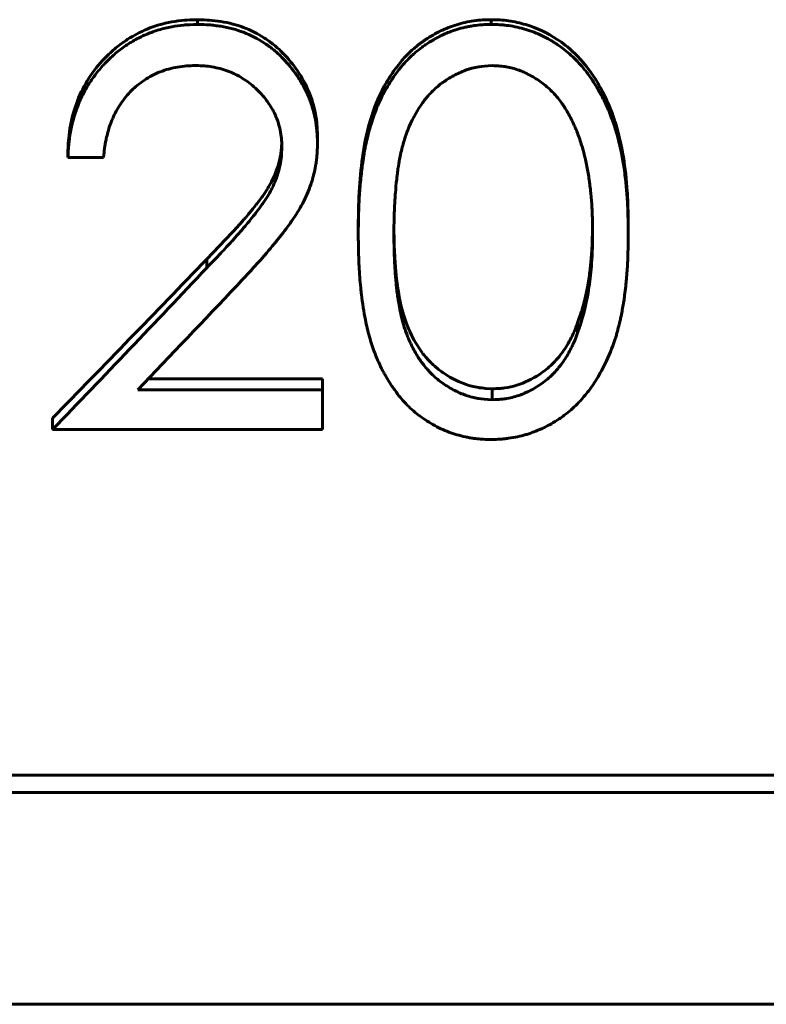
# Model space of a CAD drawing. Header units: millimetres. Extents: x 0 to 594, y 0 to 420.
# Tile 6 of 19: x 174 to 183, y 230 to 243. Entities that reach past the tile are written whole.
import ezdxf

# ---------------------------------------------------------------- set-up
doc = ezdxf.new("R2010")
doc.units = ezdxf.units.MM
doc.linetypes.add('K5LT_BASIC', pattern=[0])
doc.layers.add('Системный слой (1)', color=251, linetype='Continuous', true_color=0x6c6c6c)

# ---------------------------------------------------------------- blocks, each defined once
blk = doc.blocks.new('U8')
at = {"layer": 'Системный слой (1)', "color": 150, "linetype": 'K5LT_BASIC', "lineweight": 60, "true_color": 0x0080ff}
for p, q in [((180.74, 240.087), (180.744, 240.225)), ((180.744, 240.225), (180.744, 240.231)), ((180.738, 240.028), (180.74, 240.087)), ((180.723, 239.83), (180.735, 239.975)), ((180.735, 239.981), (180.736, 239.988)), ((180.735, 239.978), (180.735, 239.981)), ((180.735, 239.977), (180.735, 239.978)), ((180.735, 239.976), (180.735, 239.977)), ((180.735, 239.975), (180.735, 239.976)), ((180.735, 239.975), (180.735, 239.975)), ((180.736, 240.001), (180.738, 240.028)), ((180.736, 239.988), (180.736, 240.001)), ((180.709, 239.706), (180.714, 239.747)), ((180.714, 239.747), (180.723, 239.83)), ((180.678, 239.512), (180.703, 239.659)), ((180.703, 239.659), (180.704, 239.666)), ((180.704, 239.67), (180.705, 239.675)), ((180.704, 239.668), (180.704, 239.67)), ((180.704, 239.667), (180.704, 239.668)), ((180.704, 239.666), (180.704, 239.667)), ((180.704, 239.666), (180.704, 239.666)), ((180.705, 239.675), (180.706, 239.686)), ((180.706, 239.686), (180.709, 239.706)), ((180.663, 239.436), (180.678, 239.512)), ((180.629, 239.294), (180.646, 239.36)), ((180.646, 239.362), (180.647, 239.365)), ((180.646, 239.361), (180.646, 239.362)), ((180.646, 239.36), (180.646, 239.361)), ((180.646, 239.361), (180.646, 239.361)), ((180.647, 239.365), (180.648, 239.37)), ((180.648, 239.37), (180.65, 239.379)), ((180.65, 239.379), (180.655, 239.398)), ((180.655, 239.398), (180.663, 239.436)), ((180.606, 239.216), (180.608, 239.221)), ((180.608, 239.221), (180.611, 239.231)), ((180.611, 239.231), (180.617, 239.252)), ((180.617, 239.252), (180.629, 239.294)), ((180.555, 239.063), (180.605, 239.21)), ((180.605, 239.213), (180.606, 239.216)), ((180.605, 239.212), (180.605, 239.213)), ((180.605, 239.211), (180.605, 239.212)), ((180.605, 239.21), (180.605, 239.211)), ((180.605, 239.211), (180.605, 239.211)), ((180.605, 239.211), (180.605, 239.211))]:
    blk.add_line(p, q, dxfattribs=at)
blk = doc.blocks.new('U9')
at = {"layer": 'Системный слой (1)', "color": 150, "linetype": 'K5LT_BASIC', "lineweight": 60, "true_color": 0x0080ff}
for p, q in [((176.83, 241.287), (176.832, 241.327)), ((176.832, 241.327), (176.832, 241.331)), ((176.821, 241.192), (176.827, 241.242)), ((176.827, 241.242), (176.828, 241.255)), ((176.828, 241.259), (176.829, 241.262)), ((176.828, 241.257), (176.828, 241.259)), ((176.828, 241.256), (176.828, 241.257)), ((176.828, 241.255), (176.828, 241.256)), ((176.828, 241.256), (176.828, 241.256)), ((176.828, 241.255), (176.828, 241.255)), ((176.829, 241.27), (176.83, 241.287)), ((176.829, 241.262), (176.829, 241.27)), ((176.782, 241.028), (176.809, 241.13)), ((176.809, 241.13), (176.812, 241.143)), ((176.812, 241.144), (176.813, 241.146)), ((176.812, 241.143), (176.812, 241.144)), ((176.812, 241.143), (176.812, 241.143)), ((176.812, 241.143), (176.812, 241.143)), ((176.813, 241.149), (176.814, 241.155)), ((176.813, 241.146), (176.813, 241.149)), ((176.814, 241.155), (176.817, 241.167)), ((176.817, 241.167), (176.821, 241.192)), ((176.755, 240.952), (176.764, 240.977)), ((176.764, 240.977), (176.782, 241.028)), ((176.68, 240.797), (176.702, 240.837)), ((176.702, 240.837), (176.74, 240.918)), ((176.74, 240.918), (176.744, 240.926)), ((176.744, 240.926), (176.744, 240.927)), ((176.744, 240.927), (176.745, 240.927)), ((176.744, 240.926), (176.744, 240.926)), ((176.745, 240.929), (176.747, 240.932)), ((176.745, 240.927), (176.745, 240.929)), ((176.747, 240.932), (176.749, 240.939)), ((176.749, 240.939), (176.755, 240.952)), ((176.614, 240.692), (176.644, 240.737)), ((176.644, 240.737), (176.656, 240.756)), ((176.656, 240.756), (176.656, 240.757)), ((176.656, 240.757), (176.657, 240.757)), ((176.657, 240.758), (176.658, 240.759)), ((176.657, 240.757), (176.657, 240.758)), ((176.658, 240.759), (176.659, 240.761)), ((176.659, 240.761), (176.662, 240.767)), ((176.662, 240.767), (176.668, 240.777)), ((176.668, 240.777), (176.68, 240.797)), ((176.52, 240.562), (176.537, 240.584)), ((176.537, 240.584), (176.571, 240.63)), ((176.571, 240.63), (176.581, 240.644)), ((176.581, 240.644), (176.582, 240.645)), ((176.581, 240.644), (176.581, 240.644)), ((176.581, 240.644), (176.581, 240.644)), ((176.582, 240.645), (176.583, 240.647)), ((176.583, 240.647), (176.585, 240.65)), ((176.585, 240.65), (176.59, 240.656)), ((176.59, 240.656), (176.598, 240.668)), ((176.598, 240.668), (176.614, 240.692)), ((176.41, 240.427), (176.468, 240.498)), ((176.468, 240.498), (176.503, 240.541)), ((176.503, 240.541), (176.504, 240.542)), ((176.503, 240.541), (176.503, 240.541)), ((176.503, 240.541), (176.503, 240.541)), ((176.504, 240.542), (176.505, 240.543)), ((176.505, 240.543), (176.507, 240.546)), ((176.507, 240.546), (176.511, 240.552)), ((176.511, 240.552), (176.52, 240.562)), ((176.308, 240.31), (176.357, 240.366)), ((176.357, 240.366), (176.357, 240.366)), ((176.357, 240.366), (176.357, 240.366)), ((176.357, 240.366), (176.358, 240.366)), ((176.358, 240.367), (176.36, 240.369)), ((176.358, 240.366), (176.358, 240.367)), ((176.36, 240.369), (176.363, 240.373)), ((176.363, 240.373), (176.369, 240.38)), ((176.369, 240.38), (176.383, 240.395)), ((176.383, 240.395), (176.41, 240.427)), ((176.211, 240.204), (176.218, 240.211)), ((176.218, 240.211), (176.232, 240.227)), ((176.232, 240.227), (176.259, 240.256)), ((176.259, 240.256), (176.308, 240.31)), ((175.889, 239.866), (176.204, 240.196)), ((176.204, 240.196), (176.204, 240.196)), ((176.204, 240.196), (176.205, 240.196)), ((176.205, 240.197), (176.206, 240.198)), ((176.205, 240.196), (176.205, 240.197)), ((176.206, 240.198), (176.208, 240.2)), ((176.208, 240.2), (176.211, 240.204))]:
    blk.add_line(p, q, dxfattribs=at)
blk = doc.blocks.new('U37')
at = {"layer": 'Системный слой (1)', "color": 150, "linetype": 'K5LT_BASIC', "lineweight": 60, "true_color": 0x0080ff}
for p, q in [((178.245, 240.236), (178.246, 240.112)), ((178.246, 240.112), (178.246, 240.112)), ((178.246, 240.112), (178.246, 240.112)), ((178.246, 240.112), (178.246, 240.111)), ((178.246, 240.111), (178.246, 240.11)), ((178.246, 240.11), (178.246, 240.108)), ((178.246, 240.108), (178.246, 240.104)), ((178.246, 240.104), (178.246, 240.095)), ((178.246, 240.095), (178.247, 240.077)), ((178.247, 240.077), (178.248, 240.04)), ((178.248, 240.04), (178.251, 239.961)), ((178.251, 239.961), (178.252, 239.956)), ((178.252, 239.956), (178.252, 239.955)), ((178.252, 239.955), (178.252, 239.955)), ((178.252, 239.955), (178.252, 239.954)), ((178.252, 239.954), (178.252, 239.952)), ((178.252, 239.952), (178.252, 239.947)), ((178.252, 239.947), (178.253, 239.939)), ((178.253, 239.939), (178.254, 239.922)), ((178.254, 239.922), (178.255, 239.889)), ((178.255, 239.889), (178.259, 239.826)), ((178.259, 239.826), (178.269, 239.709)), ((178.269, 239.709), (178.278, 239.618)), ((178.278, 239.618), (178.278, 239.618)), ((178.278, 239.618), (178.278, 239.617)), ((178.278, 239.617), (178.278, 239.616)), ((178.278, 239.616), (178.278, 239.615)), ((178.278, 239.615), (178.278, 239.611)), ((178.278, 239.611), (178.279, 239.604)), ((178.279, 239.604), (178.281, 239.589)), ((178.281, 239.589), (178.285, 239.559)), ((178.285, 239.559), (178.294, 239.498)), ((178.294, 239.498), (178.301, 239.453)), ((178.301, 239.453), (178.301, 239.452)), ((178.301, 239.452), (178.301, 239.452)), ((178.301, 239.452), (178.301, 239.451)), ((178.301, 239.451), (178.302, 239.449)), ((178.302, 239.449), (178.302, 239.445)), ((178.302, 239.445), (178.304, 239.437)), ((178.304, 239.437), (178.306, 239.421)), ((178.306, 239.421), (178.312, 239.39)), ((178.312, 239.39), (178.323, 239.333)), ((178.323, 239.333), (178.332, 239.289)), ((178.332, 239.289), (178.333, 239.288)), ((178.333, 239.288), (178.333, 239.288)), ((178.333, 239.288), (178.333, 239.287)), ((178.333, 239.287), (178.333, 239.285)), ((178.333, 239.285), (178.334, 239.281)), ((178.334, 239.281), (178.336, 239.274)), ((178.336, 239.274), (178.339, 239.259)), ((178.339, 239.259), (178.347, 239.229)), ((178.347, 239.229), (178.363, 239.17)), ((178.363, 239.17), (178.402, 239.057)), ((178.402, 239.057), (178.437, 238.972)), ((178.437, 238.972), (178.437, 238.972)), ((178.437, 238.972), (178.437, 238.971)), ((178.437, 238.971), (178.437, 238.97)), ((178.437, 238.97), (178.438, 238.968)), ((178.438, 238.968), (178.44, 238.964)), ((178.44, 238.964), (178.444, 238.957)), ((178.444, 238.957), (178.451, 238.941)), ((178.451, 238.941), (178.466, 238.91)), ((178.466, 238.91), (178.496, 238.852)), ((178.496, 238.852), (178.561, 238.745)), ((178.561, 238.745), (178.604, 238.684)), ((178.604, 238.684), (178.605, 238.683)), ((178.605, 238.683), (178.605, 238.683)), ((178.605, 238.683), (178.606, 238.682)), ((178.606, 238.682), (178.607, 238.681)), ((178.607, 238.681), (178.609, 238.678)), ((178.609, 238.678), (178.614, 238.671)), ((178.614, 238.671), (178.624, 238.659)), ((178.624, 238.659), (178.643, 238.636)), ((178.643, 238.636), (178.682, 238.592)), ((178.682, 238.592), (178.716, 238.558)), ((178.716, 238.558), (178.716, 238.557)), ((178.716, 238.557), (178.716, 238.557)), ((178.716, 238.557), (178.717, 238.556)), ((178.717, 238.556), (178.718, 238.555)), ((178.718, 238.555), (178.721, 238.553)), ((178.721, 238.553), (178.726, 238.548)), ((178.726, 238.548), (178.736, 238.538)), ((178.736, 238.538), (178.757, 238.519)), ((178.757, 238.519), (178.802, 238.482)), ((178.802, 238.482), (178.845, 238.449)), ((178.845, 238.449), (178.845, 238.449)), ((178.845, 238.449), (178.846, 238.449)), ((178.846, 238.449), (178.847, 238.448)), ((178.847, 238.448), (178.848, 238.447)), ((178.848, 238.447), (178.851, 238.445)), ((178.851, 238.445), (178.858, 238.44)), ((178.858, 238.44), (178.87, 238.432)), ((178.87, 238.432), (178.896, 238.415)), ((178.896, 238.415), (178.948, 238.383)), ((178.948, 238.383), (179.057, 238.327)), ((179.057, 238.327), (179.146, 238.292)), ((179.146, 238.292), (179.146, 238.292)), ((179.146, 238.292), (179.147, 238.292)), ((179.147, 238.292), (179.148, 238.292)), ((179.148, 238.292), (179.149, 238.291)), ((179.149, 238.291), (179.153, 238.29)), ((179.153, 238.29), (179.161, 238.287)), ((179.161, 238.287), (179.176, 238.282)), ((179.176, 238.282), (179.205, 238.274)), ((179.205, 238.274), (179.263, 238.259)), ((179.263, 238.259), (179.311, 238.25)), ((179.311, 238.25), (179.312, 238.25)), ((179.312, 238.25), (179.312, 238.25)), ((179.312, 238.25), (179.312, 238.25)), ((179.312, 238.25), (179.314, 238.249)), ((179.314, 238.249), (179.316, 238.249)), ((179.316, 238.249), (179.32, 238.248)), ((179.32, 238.248), (179.33, 238.247)), ((179.33, 238.247), (179.351, 238.245)), ((179.351, 238.245), (179.402, 238.24)), ((179.402, 238.24), (179.482, 238.235))]:
    blk.add_line(p, q, dxfattribs=at)

msp = doc.modelspace()

# ---------------------------------------------------------------- linework, layer by layer
at = {"layer": 'Системный слой (1)', "color": 150, "linetype": 'K5LT_BASIC', "lineweight": 60, "true_color": 0x0080ff}
for p, q in [((175.772, 242.819), (175.772, 242.879)), ((179.467, 242.819), (179.467, 242.879)), ((177.283, 241.324), (177.283, 241.408)), ((174.142, 241.143), (174.142, 241.231)), ((174.591, 241.143), (174.142, 241.143)), ((177.796, 240.181), (177.796, 240.285)), ((181.193, 240.181), (181.193, 240.285)), ((175.889, 239.756), (175.889, 239.866)), ((180.555, 239.063), (180.555, 238.939)), ((175.151, 238.359), (177.347, 238.359)), ((177.347, 238.222), (177.347, 238.359)), ((179.482, 238.235), (179.482, 238.097)), ((175.02, 238.222), (177.347, 238.222)), ((177.347, 237.722), (177.347, 238.222)), ((173.949, 237.722), (173.949, 237.866)), ((177.347, 237.722), (173.949, 237.722)), ((189.898, 233.375), (164.898, 233.375)), ((189.898, 233.154), (164.898, 233.154)), ((164.898, 230.491), (189.898, 230.491))]:
    msp.add_line(p, q, dxfattribs=at)
for points, knots in [([(174.142, 241.231), (174.145, 241.302), (174.149, 241.355), (174.152, 241.39), (174.157, 241.441), (174.165, 241.494), (174.175, 241.549), (174.196, 241.66), (174.225, 241.763), (174.262, 241.857), (174.302, 241.96), (174.35, 242.055), (174.407, 242.144), (174.463, 242.232), (174.53, 242.316), (174.608, 242.396), (174.653, 242.443), (174.699, 242.485), (174.745, 242.524), (174.792, 242.562), (174.841, 242.598), (174.894, 242.632), (174.972, 242.682), (175.053, 242.725), (175.138, 242.76), (175.235, 242.8), (175.338, 242.83), (175.449, 242.851), (175.503, 242.861), (175.557, 242.868), (175.61, 242.872), (175.646, 242.875), (175.7, 242.877), (175.772, 242.879)], [0, 0, 0, 0, 0.0625, 0.0625, 0.0625, 0.125, 0.125, 0.125, 0.25, 0.25, 0.25, 0.375, 0.375, 0.375, 0.5, 0.5, 0.5, 0.571429, 0.571429, 0.571429, 0.642857, 0.642857, 0.642857, 0.75, 0.75, 0.75, 0.875, 0.875, 0.875, 0.9375, 0.9375, 0.9375, 1, 1, 1, 1]), ([(174.142, 241.143), (174.144, 241.179), (174.145, 241.211), (174.148, 241.251), (174.149, 241.273), (174.151, 241.291), (174.152, 241.301), (174.152, 241.302), (174.157, 241.357), (174.165, 241.41), (174.185, 241.523), (174.207, 241.618), (174.235, 241.707), (174.253, 241.756), (174.257, 241.767), (174.282, 241.832), (174.304, 241.883), (174.352, 241.98), (174.379, 242.027), (174.435, 242.116), (174.466, 242.16), (174.533, 242.245), (174.568, 242.287), (174.647, 242.369), (174.707, 242.427), (174.768, 242.477), (174.809, 242.509), (174.832, 242.526), (174.9, 242.573), (174.969, 242.616), (175.041, 242.653), (175.089, 242.677), (175.114, 242.688), (175.186, 242.718), (175.261, 242.745), (175.341, 242.766), (175.394, 242.779), (175.422, 242.785), (175.5, 242.8), (175.55, 242.807), (175.604, 242.812), (175.608, 242.812), (175.646, 242.815), (175.7, 242.818), (175.772, 242.819)], [0, 0, 0, 0, 0.03125, 0.03125, 0.046875, 0.0585938, 0.0585938, 0.0625, 0.0625, 0.125, 0.125, 0.1875, 0.234375, 0.234375, 0.25, 0.25, 0.3125, 0.3125, 0.375, 0.375, 0.4375, 0.4375, 0.5, 0.5, 0.5625, 0.59375, 0.59375, 0.625, 0.625, 0.6875, 0.71875, 0.71875, 0.75, 0.75, 0.8125, 0.84375, 0.84375, 0.875, 0.875, 0.9335938, 0.9335938, 0.9375, 0.9375, 0.9999999, 0.9999999, 0.9999999, 0.9999999]), ([(175.772, 242.879), (175.838, 242.877), (175.887, 242.876), (175.92, 242.873), (175.968, 242.87), (176.017, 242.864), (176.067, 242.856), (176.171, 242.839), (176.266, 242.814), (176.353, 242.781), (176.441, 242.749), (176.529, 242.704), (176.616, 242.647), (176.659, 242.619), (176.699, 242.591), (176.735, 242.561), (176.771, 242.532), (176.807, 242.499), (176.844, 242.462), (176.916, 242.389), (176.978, 242.313), (177.031, 242.235), (177.089, 242.149), (177.136, 242.064), (177.172, 241.979), (177.19, 241.936), (177.206, 241.89), (177.221, 241.841), (177.236, 241.792), (177.247, 241.744), (177.256, 241.699), (177.265, 241.651), (177.272, 241.603), (177.276, 241.554), (177.279, 241.522), (177.281, 241.473), (177.283, 241.408)], [0, 0, 0, 0, 0.0625, 0.0625, 0.0625, 0.125, 0.125, 0.125, 0.25, 0.25, 0.25, 0.375, 0.375, 0.375, 0.4375, 0.4375, 0.4375, 0.5, 0.5, 0.5, 0.625, 0.625, 0.625, 0.75, 0.75, 0.75, 0.8125, 0.8125, 0.8125, 0.875, 0.875, 0.875, 0.9375, 0.9375, 0.9375, 1, 1, 1, 1]), ([(175.772, 242.819), (175.834, 242.818), (175.881, 242.816), (175.916, 242.814), (175.917, 242.814), (175.944, 242.812), (175.968, 242.809), (176.017, 242.803), (176.041, 242.8), (176.119, 242.787), (176.169, 242.776), (176.264, 242.751), (176.309, 242.737), (176.441, 242.686), (176.529, 242.641), (176.659, 242.555), (176.7, 242.525), (176.753, 242.481), (176.771, 242.466), (176.807, 242.432), (176.826, 242.413), (176.911, 242.325), (176.97, 242.254), (177.024, 242.175), (177.027, 242.17), (177.06, 242.121), (177.086, 242.077), (177.134, 241.99), (177.155, 241.946), (177.19, 241.861), (177.206, 241.813), (177.228, 241.738), (177.235, 241.714), (177.247, 241.666), (177.251, 241.643), (177.265, 241.574), (177.271, 241.528), (177.275, 241.478), (177.276, 241.474), (177.279, 241.439), (177.281, 241.39), (177.283, 241.324)], [0, 0, 0, 0, 0.0585938, 0.0585938, 0.0625, 0.0625, 0.09375, 0.09375, 0.125, 0.125, 0.1875, 0.1875, 0.25, 0.25, 0.375, 0.375, 0.4375, 0.4375, 0.46875, 0.46875, 0.5, 0.5, 0.6171875, 0.6171875, 0.625, 0.625, 0.6875, 0.6875, 0.75, 0.75, 0.8125, 0.8125, 0.84375, 0.84375, 0.875, 0.875, 0.9335938, 0.9335938, 0.9375, 0.9375, 0.9999976, 0.9999976, 0.9999976, 0.9999976]), ([(177.796, 240.285), (177.796, 240.38), (177.797, 240.452), (177.798, 240.5), (177.8, 240.571), (177.803, 240.642), (177.807, 240.714), (177.816, 240.861), (177.829, 241.004), (177.848, 241.143), (177.859, 241.222), (177.871, 241.293), (177.883, 241.356), (177.897, 241.425), (177.914, 241.495), (177.933, 241.566), (177.972, 241.708), (178.023, 241.843), (178.086, 241.971), (178.117, 242.033), (178.152, 242.096), (178.193, 242.16), (178.234, 242.224), (178.277, 242.283), (178.321, 242.336), (178.353, 242.375), (178.386, 242.412), (178.42, 242.446), (178.453, 242.479), (178.488, 242.511), (178.526, 242.542), (178.565, 242.573), (178.603, 242.602), (178.642, 242.628), (178.704, 242.669), (178.767, 242.706), (178.832, 242.737), (178.894, 242.767), (178.962, 242.794), (179.035, 242.816), (179.105, 242.838), (179.176, 242.854), (179.249, 242.864), (179.286, 242.87), (179.323, 242.873), (179.358, 242.876), (179.382, 242.877), (179.418, 242.878), (179.467, 242.879)], [0, 0, 0, 0, 0.0625, 0.0625, 0.0625, 0.125, 0.125, 0.125, 0.25, 0.25, 0.25, 0.3125, 0.3125, 0.3125, 0.375, 0.375, 0.375, 0.5, 0.5, 0.5, 0.5625, 0.5625, 0.5625, 0.625, 0.625, 0.625, 0.666667, 0.666667, 0.666667, 0.708333, 0.708333, 0.708333, 0.75, 0.75, 0.75, 0.8125, 0.8125, 0.8125, 0.875, 0.875, 0.875, 0.9375, 0.9375, 0.9375, 0.96875, 0.96875, 0.96875, 1, 1, 1, 1]), ([(177.796, 240.181), (177.796, 240.23), (177.796, 240.272), (177.797, 240.327), (177.797, 240.343), (177.797, 240.366), (177.798, 240.379), (177.798, 240.39), (177.798, 240.396), (177.798, 240.397), (177.799, 240.436), (177.8, 240.472), (177.803, 240.545), (177.805, 240.58), (177.811, 240.693), (177.822, 240.835), (177.838, 240.974), (177.847, 241.045), (177.847, 241.048), (177.854, 241.094), (177.863, 241.161), (177.874, 241.221), (177.88, 241.254), (177.881, 241.261), (177.897, 241.341), (177.913, 241.411), (177.953, 241.556), (177.987, 241.662), (178.027, 241.764), (178.055, 241.83), (178.071, 241.864), (178.117, 241.959), (178.152, 242.022), (178.214, 242.12), (178.25, 242.175), (178.288, 242.225), (178.31, 242.253), (178.314, 242.259), (178.369, 242.327), (178.419, 242.38), (178.484, 242.44), (178.498, 242.452), (178.541, 242.489), (178.57, 242.512), (178.613, 242.544), (178.627, 242.554), (178.673, 242.585), (178.72, 242.615), (178.768, 242.641), (178.799, 242.659), (178.816, 242.667), (178.878, 242.698), (178.928, 242.719), (178.999, 242.744), (179.018, 242.75), (179.07, 242.766), (179.123, 242.78), (179.177, 242.792), (179.213, 242.798), (179.23, 242.801), (179.284, 242.809), (179.318, 242.813), (179.353, 242.815), (179.356, 242.816), (179.382, 242.817), (179.419, 242.818), (179.467, 242.819)], [0, 0, 0, 0, 0.03125, 0.03125, 0.046875, 0.046875, 0.0546875, 0.0605469, 0.0605469, 0.0625, 0.0625, 0.09375, 0.09375, 0.125, 0.125, 0.1875, 0.2460938, 0.2460938, 0.25, 0.25, 0.28125, 0.3046875, 0.3046875, 0.3125, 0.3125, 0.375, 0.375, 0.4375, 0.46875, 0.46875, 0.5, 0.5, 0.5625, 0.5625, 0.59375, 0.6171875, 0.6171875, 0.625, 0.625, 0.6875, 0.6875, 0.703125, 0.703125, 0.734375, 0.734375, 0.75, 0.75, 0.78125, 0.796875, 0.796875, 0.8125, 0.8125, 0.859375, 0.859375, 0.875, 0.875, 0.90625, 0.921875, 0.921875, 0.9375, 0.9375, 0.9667969, 0.9667969, 0.96875, 0.96875, 0.9999999, 0.9999999, 0.9999999, 0.9999999]), ([(179.467, 242.879), (179.516, 242.878), (179.553, 242.877), (179.578, 242.876), (179.613, 242.873), (179.65, 242.87), (179.687, 242.864), (179.76, 242.854), (179.831, 242.838), (179.903, 242.817), (180.046, 242.774), (180.178, 242.712), (180.3, 242.631), (180.372, 242.583), (180.438, 242.531), (180.497, 242.475), (180.556, 242.421), (180.612, 242.359), (180.666, 242.291), (180.702, 242.246), (180.738, 242.195), (180.775, 242.138), (180.809, 242.083), (180.841, 242.029), (180.868, 241.975), (180.903, 241.907), (180.934, 241.841), (180.961, 241.777), (180.986, 241.716), (181.011, 241.647), (181.034, 241.572), (181.074, 241.446), (181.106, 241.305), (181.131, 241.148), (181.154, 241.011), (181.17, 240.867), (181.18, 240.717), (181.184, 240.65), (181.187, 240.578), (181.189, 240.501), (181.191, 240.453), (181.192, 240.381), (181.193, 240.285)], [0, 0, 0, 0, 0.03125, 0.03125, 0.03125, 0.0625, 0.0625, 0.0625, 0.125, 0.125, 0.125, 0.25, 0.25, 0.25, 0.321429, 0.321429, 0.321429, 0.392857, 0.392857, 0.392857, 0.446429, 0.446429, 0.446429, 0.5, 0.5, 0.5, 0.5625, 0.5625, 0.5625, 0.625, 0.625, 0.625, 0.75, 0.75, 0.75, 0.875, 0.875, 0.875, 0.9375, 0.9375, 0.9375, 1, 1, 1, 1]), ([(179.467, 242.819), (179.513, 242.818), (179.548, 242.817), (179.574, 242.816), (179.575, 242.816), (179.595, 242.815), (179.613, 242.813), (179.65, 242.809), (179.669, 242.807), (179.76, 242.794), (179.831, 242.778), (179.974, 242.735), (180.043, 242.708), (180.143, 242.66), (180.191, 242.635), (180.238, 242.607), (180.269, 242.587), (180.284, 242.578), (180.363, 242.524), (180.422, 242.478), (180.528, 242.381), (180.577, 242.329), (180.638, 242.257), (180.65, 242.242), (180.673, 242.212), (180.683, 242.2), (180.714, 242.157), (180.735, 242.126), (180.767, 242.077), (180.778, 242.06), (180.812, 242.004), (180.835, 241.964), (180.86, 241.916), (180.864, 241.908), (180.895, 241.848), (180.918, 241.797), (180.947, 241.731), (180.954, 241.714), (180.973, 241.667), (180.997, 241.605), (181.019, 241.537), (181.031, 241.499), (181.033, 241.494), (181.054, 241.426), (181.072, 241.358), (181.096, 241.25), (181.111, 241.181), (181.123, 241.108), (181.13, 241.069), (181.131, 241.063), (181.143, 240.989), (181.161, 240.855), (181.173, 240.716), (181.178, 240.64), (181.179, 240.629), (181.182, 240.586), (181.185, 240.518), (181.188, 240.445), (181.189, 240.406), (181.189, 240.402), (181.191, 240.352), (181.192, 240.279), (181.193, 240.181)], [0, 0, 0, 0, 0.029297, 0.029297, 0.03125, 0.03125, 0.046875, 0.046875, 0.0625, 0.0625, 0.125, 0.125, 0.1875, 0.1875, 0.21875, 0.234375, 0.234375, 0.25, 0.25, 0.3125, 0.3125, 0.375, 0.375, 0.390625, 0.390625, 0.40625, 0.40625, 0.4375, 0.4375, 0.453125, 0.453125, 0.492188, 0.492188, 0.5, 0.5, 0.546875, 0.546875, 0.5625, 0.5625, 0.59375, 0.621094, 0.621094, 0.625, 0.625, 0.6875, 0.6875, 0.71875, 0.746094, 0.746094, 0.75, 0.75, 0.8125, 0.867188, 0.867188, 0.875, 0.875, 0.90625, 0.935547, 0.935547, 0.9375, 0.9375, 1, 1, 1, 1]), ([(175.749, 242.302), (175.702, 242.301), (175.666, 242.299), (175.639, 242.297), (175.638, 242.297), (175.598, 242.294), (175.56, 242.29), (175.448, 242.27), (175.374, 242.25), (175.234, 242.196), (175.167, 242.161), (175.073, 242.098), (175.02, 242.059), (174.969, 242.013), (174.941, 241.986), (174.933, 241.978), (174.875, 241.918), (174.828, 241.858), (174.751, 241.734), (174.721, 241.675), (174.692, 241.605), (174.688, 241.596), (174.673, 241.556), (174.653, 241.495), (174.636, 241.429), (174.627, 241.389), (174.624, 241.378), (174.615, 241.332), (174.608, 241.297), (174.603, 241.261), (174.603, 241.258), (174.599, 241.231), (174.595, 241.193), (174.591, 241.143)], [0.0000002, 0.0000002, 0.0000002, 0.0000002, 0.0585938, 0.0585938, 0.0625, 0.0625, 0.125, 0.125, 0.25, 0.25, 0.375, 0.375, 0.4375, 0.484375, 0.484375, 0.5, 0.5, 0.625, 0.625, 0.734375, 0.734375, 0.75, 0.75, 0.8125, 0.859375, 0.859375, 0.875, 0.875, 0.9335938, 0.9335938, 0.9375, 0.9375, 1, 1, 1, 1]), ([(176.834, 241.283), (176.833, 241.306), (176.833, 241.327), (176.831, 241.352), (176.831, 241.366), (176.83, 241.378), (176.829, 241.384), (176.829, 241.385), (176.826, 241.419), (176.821, 241.453), (176.806, 241.524), (176.797, 241.559), (176.775, 241.624), (176.763, 241.656), (176.725, 241.737), (176.695, 241.789), (176.653, 241.848), (176.647, 241.856), (176.622, 241.89), (176.6, 241.916), (176.554, 241.967), (176.53, 241.991), (176.477, 242.04), (176.45, 242.063), (176.395, 242.105), (176.368, 242.123), (176.311, 242.159), (176.266, 242.184), (176.219, 242.206), (176.187, 242.22), (176.17, 242.226), (176.092, 242.256), (176.024, 242.273), (175.922, 242.291), (175.89, 242.295), (175.857, 242.297), (175.854, 242.297), (175.83, 242.299), (175.795, 242.301), (175.749, 242.302)], [0, 0, 0, 0, 0.03125, 0.03125, 0.046875, 0.058594, 0.058594, 0.0625, 0.0625, 0.125, 0.125, 0.1875, 0.1875, 0.25, 0.25, 0.359375, 0.359375, 0.375, 0.375, 0.4375, 0.4375, 0.5, 0.5, 0.5625, 0.5625, 0.625, 0.625, 0.6875, 0.71875, 0.71875, 0.75, 0.75, 0.875, 0.875, 0.933594, 0.933594, 0.9375, 0.9375, 1, 1, 1, 1]), ([(179.482, 242.302), (179.409, 242.298), (179.353, 242.293), (179.314, 242.287), (179.313, 242.287), (179.283, 242.282), (179.242, 242.274), (179.2, 242.262), (179.173, 242.253), (179.158, 242.248), (179.094, 242.225), (179.044, 242.202), (178.969, 242.161), (178.925, 242.135), (178.882, 242.105), (178.857, 242.088), (178.85, 242.083), (178.8, 242.046), (178.758, 242.009), (178.698, 241.947), (178.669, 241.915), (178.641, 241.881), (178.623, 241.858), (178.613, 241.845), (178.54, 241.744), (178.483, 241.643), (178.416, 241.486), (178.399, 241.439), (178.381, 241.386), (178.379, 241.378), (178.369, 241.348), (178.362, 241.322), (178.347, 241.267), (178.34, 241.237), (178.326, 241.175), (178.315, 241.124), (178.307, 241.077), (178.303, 241.05), (178.301, 241.043), (178.297, 241.015), (178.293, 240.989), (178.288, 240.946), (178.285, 240.92), (178.281, 240.892), (178.279, 240.875), (178.279, 240.87), (178.272, 240.814), (178.265, 240.73), (178.258, 240.642), (178.255, 240.582), (178.253, 240.549), (178.25, 240.489), (178.248, 240.447), (178.247, 240.408), (178.246, 240.383), (178.246, 240.375), (178.245, 240.319), (178.245, 240.259), (178.244, 240.183)], [0.0000001, 0.0000001, 0.0000001, 0.0000001, 0.0605469, 0.0605469, 0.0625, 0.0625, 0.09375, 0.109375, 0.109375, 0.125, 0.125, 0.1875, 0.1875, 0.21875, 0.2421875, 0.2421875, 0.25, 0.25, 0.3125, 0.3125, 0.34375, 0.359375, 0.359375, 0.375, 0.375, 0.5, 0.5, 0.5546875, 0.5546875, 0.5625, 0.5625, 0.59375, 0.59375, 0.625, 0.625, 0.65625, 0.6796875, 0.6796875, 0.6875, 0.6875, 0.71875, 0.71875, 0.734375, 0.7460938, 0.7460938, 0.75, 0.75, 0.8125, 0.84375, 0.84375, 0.875, 0.875, 0.90625, 0.921875, 0.921875, 0.9375, 0.9375, 1, 1, 1, 1]), ([(180.744, 240.183), (180.743, 240.263), (180.742, 240.331), (180.74, 240.417), (180.739, 240.442), (180.737, 240.476), (180.737, 240.495), (180.736, 240.512), (180.735, 240.521), (180.735, 240.522), (180.732, 240.571), (180.727, 240.627), (180.717, 240.73), (180.714, 240.761), (180.709, 240.804), (180.706, 240.824), (180.704, 240.843), (180.702, 240.855), (180.701, 240.859), (180.693, 240.919), (180.683, 240.975), (180.666, 241.063), (180.66, 241.092), (180.649, 241.142), (180.644, 241.162), (180.637, 241.189), (180.636, 241.195), (180.617, 241.264), (180.6, 241.321), (180.572, 241.403), (180.554, 241.452), (180.535, 241.498), (180.525, 241.522), (180.524, 241.524), (180.498, 241.585), (180.471, 241.638), (180.43, 241.713), (180.408, 241.75), (180.386, 241.784), (180.371, 241.807), (180.364, 241.817), (180.324, 241.875), (180.287, 241.919), (180.206, 242.004), (180.163, 242.042), (180.096, 242.093), (180.073, 242.109), (180.025, 242.14), (180.001, 242.155), (179.948, 242.184), (179.901, 242.208), (179.857, 242.228), (179.831, 242.238), (179.826, 242.24), (179.792, 242.253), (179.738, 242.27), (179.685, 242.281), (179.657, 242.286), (179.654, 242.286), (179.616, 242.293), (179.559, 242.298), (179.482, 242.302)], [0, 0, 0, 0, 0.0625, 0.0625, 0.09375, 0.09375, 0.109375, 0.121094, 0.121094, 0.125, 0.125, 0.1875, 0.1875, 0.21875, 0.21875, 0.234375, 0.242188, 0.242188, 0.25, 0.25, 0.3125, 0.3125, 0.34375, 0.34375, 0.367188, 0.367188, 0.375, 0.375, 0.4375, 0.4375, 0.46875, 0.496094, 0.496094, 0.5, 0.5, 0.5625, 0.5625, 0.59375, 0.609375, 0.609375, 0.625, 0.625, 0.6875, 0.6875, 0.75, 0.75, 0.78125, 0.78125, 0.8125, 0.8125, 0.84375, 0.867188, 0.867188, 0.875, 0.875, 0.90625, 0.935547, 0.935547, 0.9375, 0.9375, 1, 1, 1, 1]), ([(175.889, 239.756), (175.954, 239.823), (176.012, 239.884), (176.091, 239.968), (176.139, 240.019), (176.181, 240.065), (176.202, 240.088), (176.202, 240.088), (176.235, 240.124), (176.277, 240.171), (176.313, 240.212), (176.336, 240.239), (176.346, 240.251), (176.378, 240.288), (176.421, 240.34), (176.469, 240.399), (176.496, 240.433), (176.5, 240.438), (176.526, 240.471), (176.56, 240.516), (176.594, 240.564), (176.616, 240.597), (176.627, 240.614), (176.676, 240.691), (176.708, 240.75), (176.737, 240.816), (176.74, 240.824), (176.775, 240.907), (176.797, 240.98), (176.819, 241.088), (176.824, 241.124), (176.828, 241.163), (176.828, 241.166), (176.83, 241.193), (176.832, 241.232), (176.834, 241.283)], [0, 0, 0, 0, 0.125, 0.125, 0.1875, 0.2460938, 0.2460938, 0.25, 0.25, 0.3125, 0.34375, 0.34375, 0.375, 0.375, 0.4375, 0.4921875, 0.4921875, 0.5, 0.5, 0.5625, 0.59375, 0.59375, 0.625, 0.625, 0.734375, 0.734375, 0.75, 0.75, 0.875, 0.875, 0.9335938, 0.9335938, 0.9375, 0.9375, 0.9999969, 0.9999969, 0.9999969, 0.9999969]), ([(177.283, 241.324), (177.282, 241.294), (177.281, 241.268), (177.279, 241.235), (177.278, 241.218), (177.278, 241.203), (177.277, 241.195), (177.277, 241.194), (177.275, 241.168), (177.273, 241.145), (177.268, 241.101), (177.265, 241.081), (177.252, 240.996), (177.237, 240.933), (177.212, 240.847), (177.205, 240.824), (177.172, 240.726), (177.139, 240.65), (177.098, 240.572), (177.095, 240.566), (177.074, 240.529), (177.034, 240.46), (176.984, 240.385), (176.956, 240.344), (176.954, 240.34), (176.912, 240.28), (176.865, 240.217), (176.783, 240.113), (176.727, 240.044), (176.664, 239.97), (176.63, 239.93), (176.628, 239.927), (176.599, 239.894), (176.545, 239.832), (176.486, 239.767), (176.455, 239.733), (176.452, 239.73), (176.412, 239.686), (176.352, 239.622), (176.271, 239.536)], [0, 0, 0, 0, 0.03125, 0.03125, 0.046875, 0.058594, 0.058594, 0.0625, 0.0625, 0.09375, 0.09375, 0.125, 0.125, 0.21875, 0.21875, 0.25, 0.25, 0.367188, 0.367188, 0.375, 0.375, 0.4375, 0.496094, 0.496094, 0.5, 0.5, 0.625, 0.625, 0.6875, 0.746094, 0.746094, 0.75, 0.75, 0.8125, 0.871094, 0.871094, 0.875, 0.875, 1, 1, 1, 1]), ([(179.467, 237.597), (179.413, 237.598), (179.372, 237.599), (179.341, 237.601), (179.336, 237.602), (179.305, 237.604), (179.278, 237.607), (179.232, 237.614), (179.213, 237.617), (179.178, 237.623), (179.125, 237.634), (179.055, 237.652), (179.002, 237.668), (178.966, 237.68), (178.951, 237.685), (178.902, 237.703), (178.869, 237.717), (178.803, 237.749), (178.768, 237.767), (178.703, 237.803), (178.64, 237.842), (178.582, 237.883), (178.527, 237.926), (178.497, 237.95), (178.443, 237.999), (178.418, 238.024), (178.369, 238.075), (178.346, 238.101), (178.302, 238.155), (178.269, 238.197), (178.237, 238.243), (178.221, 238.266), (178.215, 238.274), (178.187, 238.317), (178.154, 238.369), (178.124, 238.425), (178.106, 238.458), (178.097, 238.475), (178.057, 238.556), (178.028, 238.621), (177.977, 238.755), (177.955, 238.822), (177.926, 238.925), (177.917, 238.961), (177.9, 239.031), (177.892, 239.068), (177.866, 239.204), (177.849, 239.311), (177.833, 239.441), (177.831, 239.458), (177.82, 239.559), (177.811, 239.666), (177.805, 239.781), (177.804, 239.805), (177.804, 239.81), (177.803, 239.823), (177.803, 239.834), (177.801, 239.874), (177.8, 239.906), (177.797, 240.01), (177.796, 240.09), (177.796, 240.181)], [0.0000001, 0.0000001, 0.0000001, 0.0000001, 0.0351562, 0.0351562, 0.0390625, 0.0390625, 0.0625, 0.0625, 0.078125, 0.078125, 0.09375, 0.125, 0.140625, 0.140625, 0.15625, 0.15625, 0.1875, 0.1875, 0.21875, 0.21875, 0.25, 0.28125, 0.28125, 0.3125, 0.3125, 0.34375, 0.34375, 0.375, 0.375, 0.40625, 0.421875, 0.421875, 0.4296875, 0.4296875, 0.46875, 0.484375, 0.484375, 0.5, 0.5, 0.5625, 0.5625, 0.625, 0.625, 0.65625, 0.65625, 0.6875, 0.6875, 0.78125, 0.78125, 0.796875, 0.796875, 0.875, 0.890625, 0.890625, 0.8945312, 0.8945312, 0.90625, 0.90625, 0.9375, 0.9375, 1, 1, 1, 1]), ([(178.244, 240.183), (178.245, 240.107), (178.245, 240.048), (178.246, 240), (178.246, 239.995), (178.246, 239.986), (178.247, 239.978), (178.247, 239.959), (178.248, 239.919), (178.251, 239.862), (178.253, 239.816), (178.255, 239.785), (178.256, 239.768), (178.259, 239.72), (178.263, 239.659), (178.27, 239.583), (178.274, 239.539), (178.276, 239.515), (178.277, 239.51), (178.281, 239.476), (178.286, 239.435), (178.292, 239.393), (178.296, 239.364), (178.298, 239.351), (178.306, 239.303), (178.316, 239.248), (178.326, 239.199), (178.331, 239.174), (178.332, 239.172), (178.351, 239.082), (178.382, 238.98), (178.42, 238.884), (178.431, 238.859), (178.433, 238.853), (178.461, 238.789), (178.488, 238.736), (178.53, 238.663), (178.557, 238.619), (178.585, 238.579), (178.601, 238.558), (178.602, 238.556), (178.623, 238.528), (178.651, 238.494), (178.679, 238.463), (178.697, 238.443), (178.706, 238.434), (178.735, 238.405), (178.755, 238.387), (178.799, 238.35), (178.822, 238.332), (178.892, 238.28), (178.94, 238.25), (179.015, 238.21), (179.053, 238.191), (179.093, 238.175), (179.119, 238.164), (179.131, 238.16), (179.174, 238.145), (179.227, 238.128), (179.278, 238.117), (179.305, 238.113), (179.309, 238.112), (179.349, 238.105), (179.406, 238.1), (179.482, 238.097)], [0, 0, 0, 0, 0.0625, 0.0625, 0.0703125, 0.0703125, 0.078125, 0.078125, 0.09375, 0.125, 0.140625, 0.140625, 0.15625, 0.15625, 0.1875, 0.21875, 0.2421875, 0.2421875, 0.25, 0.25, 0.28125, 0.296875, 0.296875, 0.3125, 0.3125, 0.34375, 0.3710937, 0.3710937, 0.375, 0.375, 0.46875, 0.4921875, 0.4921875, 0.5, 0.5, 0.5625, 0.5625, 0.59375, 0.6210937, 0.6210937, 0.625, 0.625, 0.65625, 0.671875, 0.671875, 0.6875, 0.6875, 0.71875, 0.71875, 0.75, 0.75, 0.8125, 0.8125, 0.84375, 0.859375, 0.859375, 0.875, 0.875, 0.90625, 0.9335937, 0.9335937, 0.9375, 0.9375, 0.9999999, 0.9999999, 0.9999999, 0.9999999]), ([(181.193, 240.181), (181.192, 240.133), (181.192, 240.09), (181.191, 240.035), (181.19, 240.004), (181.19, 239.978), (181.189, 239.965), (181.189, 239.965), (181.187, 239.884), (181.184, 239.811), (181.177, 239.71), (181.173, 239.658), (181.168, 239.602), (181.164, 239.565), (181.162, 239.546), (181.156, 239.486), (181.148, 239.419), (181.14, 239.359), (181.135, 239.326), (181.133, 239.319), (181.123, 239.256), (181.113, 239.203), (181.098, 239.132), (181.094, 239.112), (181.081, 239.057), (181.068, 239.003), (181.054, 238.952), (181.045, 238.919), (181.04, 238.903), (181.005, 238.787), (180.966, 238.687), (180.903, 238.553), (180.887, 238.52), (180.832, 238.417), (180.794, 238.352), (180.734, 238.262), (180.698, 238.212), (180.66, 238.165), (180.638, 238.139), (180.633, 238.133), (180.578, 238.07), (180.527, 238.018), (180.445, 237.947), (180.396, 237.907), (180.344, 237.871), (180.314, 237.851), (180.307, 237.846), (180.265, 237.819), (180.204, 237.783), (180.146, 237.753), (180.115, 237.738), (180.112, 237.737), (180.073, 237.719), (180.022, 237.698), (179.97, 237.68), (179.936, 237.668), (179.918, 237.663), (179.837, 237.639), (179.766, 237.623), (179.667, 237.609), (179.632, 237.605), (179.599, 237.602), (179.582, 237.6), (179.579, 237.6), (179.553, 237.599), (179.516, 237.598), (179.467, 237.597)], [0, 0, 0, 0, 0.03125, 0.03125, 0.046875, 0.060547, 0.060547, 0.0625, 0.0625, 0.125, 0.125, 0.15625, 0.171875, 0.171875, 0.1875, 0.1875, 0.21875, 0.242188, 0.242188, 0.25, 0.25, 0.296875, 0.296875, 0.3125, 0.3125, 0.34375, 0.359375, 0.359375, 0.375, 0.375, 0.46875, 0.46875, 0.5, 0.5, 0.5625, 0.5625, 0.59375, 0.617188, 0.617188, 0.625, 0.625, 0.6875, 0.6875, 0.71875, 0.742188, 0.742188, 0.75, 0.75, 0.78125, 0.808594, 0.808594, 0.8125, 0.8125, 0.84375, 0.859375, 0.859375, 0.875, 0.875, 0.9375, 0.9375, 0.953125, 0.966797, 0.966797, 0.96875, 0.96875, 1, 1, 1, 1]), ([(180.555, 238.939), (180.566, 238.972), (180.576, 239.001), (180.588, 239.038), (180.596, 239.06), (180.601, 239.078), (180.604, 239.086), (180.604, 239.087), (180.616, 239.127), (180.627, 239.165), (180.64, 239.216), (180.643, 239.227), (180.671, 239.348), (180.69, 239.45), (180.717, 239.649), (180.727, 239.75), (180.734, 239.859), (180.735, 239.864), (180.74, 239.946), (180.743, 240.052), (180.744, 240.183)], [0, 0, 0, 0, 0.0625, 0.0625, 0.09375, 0.121094, 0.121094, 0.125, 0.125, 0.21875, 0.21875, 0.25, 0.25, 0.5, 0.5, 0.742188, 0.742188, 0.75, 0.75, 1, 1, 1, 1]), ([(179.482, 238.235), (179.517, 238.237), (179.546, 238.238), (179.568, 238.239), (179.594, 238.241), (179.618, 238.244), (179.641, 238.247), (179.688, 238.254), (179.738, 238.265), (179.789, 238.281), (179.891, 238.313), (179.986, 238.358), (180.074, 238.416), (180.135, 238.456), (180.188, 238.498), (180.236, 238.544), (180.258, 238.566), (180.281, 238.59), (180.304, 238.617), (180.327, 238.645), (180.349, 238.673), (180.369, 238.7), (180.407, 238.754), (180.442, 238.812), (180.474, 238.875), (180.489, 238.903), (180.502, 238.931), (180.514, 238.959), (180.526, 238.988), (180.539, 239.022), (180.555, 239.063)], [0, 0, 0, 0, 0.053571, 0.053571, 0.053571, 0.107143, 0.107143, 0.107143, 0.214286, 0.214286, 0.214286, 0.428571, 0.428571, 0.428571, 0.571429, 0.571429, 0.571429, 0.642857, 0.642857, 0.642857, 0.714286, 0.714286, 0.714286, 0.857143, 0.857143, 0.857143, 0.928571, 0.928571, 0.928571, 1, 1, 1, 1]), ([(179.482, 238.097), (179.528, 238.099), (179.563, 238.1), (179.589, 238.103), (179.593, 238.103), (179.621, 238.106), (179.644, 238.109), (179.696, 238.118), (179.723, 238.124), (179.781, 238.14), (179.825, 238.154), (179.869, 238.172), (179.899, 238.184), (179.912, 238.19), (179.953, 238.209), (179.98, 238.223), (180.06, 238.269), (180.113, 238.305), (180.183, 238.363), (180.206, 238.382), (180.248, 238.423), (180.267, 238.442), (180.296, 238.477), (180.306, 238.489), (180.327, 238.513), (180.337, 238.526), (180.364, 238.562), (180.381, 238.587), (180.431, 238.663), (180.459, 238.715), (180.489, 238.778), (180.492, 238.785), (180.499, 238.799), (180.5, 238.803), (180.508, 238.819), (180.513, 238.831), (180.529, 238.871), (180.541, 238.902), (180.555, 238.939)], [0, 0, 0, 0, 0.070312, 0.070312, 0.078125, 0.078125, 0.125, 0.125, 0.1875, 0.1875, 0.25, 0.28125, 0.28125, 0.3125, 0.3125, 0.375, 0.375, 0.5, 0.5, 0.5625, 0.5625, 0.625, 0.625, 0.65625, 0.65625, 0.6875, 0.6875, 0.75, 0.75, 0.875, 0.875, 0.890625, 0.890625, 0.90625, 0.90625, 0.9375, 0.9375, 1, 1, 1, 1])]:
    msp.add_open_spline(points, degree=3, knots=knots, dxfattribs=at)
for points in [[(173.949, 237.866), (174.596, 238.527), (175.242, 239.194), (175.889, 239.866)], [(173.949, 237.722), (174.596, 238.393), (175.242, 239.072), (175.889, 239.756)], [(176.271, 239.536), (175.854, 239.096), (175.437, 238.657), (175.02, 238.222)]]:
    msp.add_open_spline(points, degree=3, dxfattribs=at)

# ---------------------------------------------------------------- block references
at = {"layer": 'Системный слой (1)'}
for name in ['U9', 'U37', 'U8']:
    msp.add_blockref(name, (0, 0), dxfattribs=at)

doc.saveas('drawing.dxf')
